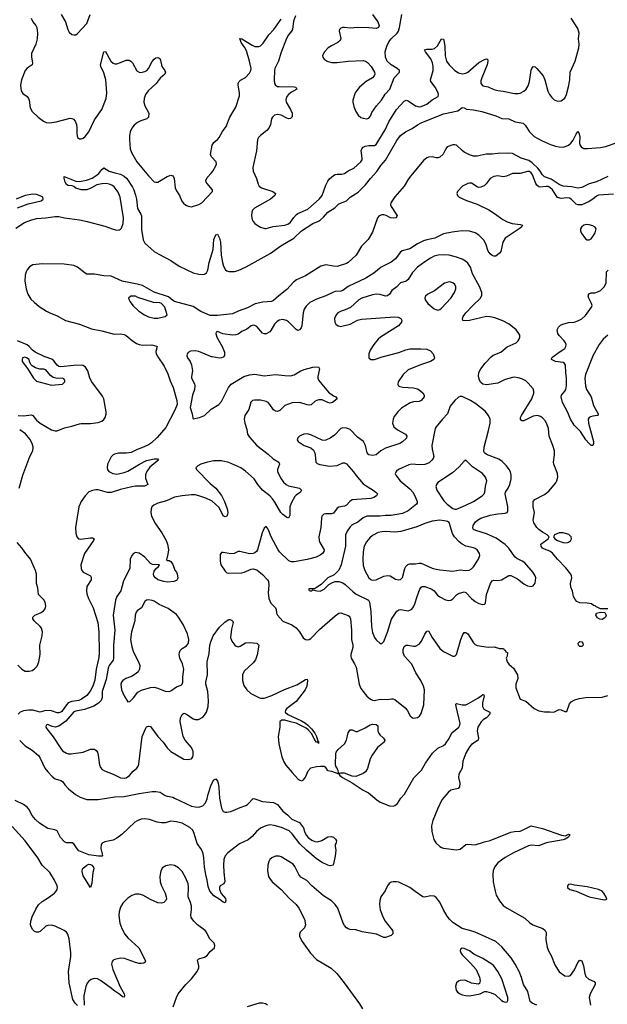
# Model space of a CAD drawing. Header units: inches. Extents: x 990586 to 1117858, y 769490 to 892071.
# Tile 100 of 248: x 1102730 to 1109024, y 793058 to 803613. Entities that reach past the tile are written whole.
import ezdxf

# ---------------------------------------------------------------- set-up
doc = ezdxf.new("R2010")
doc.units = ezdxf.units.IN
doc.header["$MEASUREMENT"] = 0
doc.layers.add('B1709', color=7, linetype='Continuous')
doc.layers.add('B1800', color=7, linetype='Continuous')

msp = doc.modelspace()

# ---------------------------------------------------------------- linework, layer by layer
at = {"layer": 'B1709', "color": 6}
for points, elevation in [([(1102712, 799372), (1102770, 799366), (1102856, 799376), (1102870, 799370), (1102910, 799320), (1102950, 799287), (1103070, 799217), (1103110, 799205), (1103130, 799206), (1103210, 799239), (1103290, 799256), (1103370, 799282), (1103390, 799285), (1103490, 799283), (1103570, 799294), (1103611, 799310), (1103632, 799328), (1103646, 799350), (1103656, 799384), (1103658, 799410), (1103631, 799550), (1103617, 799577), (1103501, 799730), (1103483, 799770), (1103459, 799850), (1103436, 799890), (1103410, 799907), (1103390, 799910), (1103310, 799906), (1103171, 799891), (1103150, 799895), (1103130, 799911), (1103096, 799956), (1103074, 799974), (1103003, 800000)], 2600), ([(1104208, 800000), (1104278, 799898), (1104317, 799817), (1104341, 799741), (1104374, 799670), (1104414, 799530), (1104416, 799490), (1104393, 799427), (1104297, 799243), (1104204, 799136), (1104141, 799079), (1104110, 799057), (1104037, 799023), (1103990, 799007), (1103925, 798975), (1103874, 798966), (1103790, 798967), (1103745, 798955), (1103730, 798947), (1103710, 798926), (1103670, 798850), (1103666, 798810), (1103672, 798790), (1103685, 798770), (1103729, 798749), (1103770, 798743), (1103850, 798759), (1103887, 798773), (1104015, 798850), (1104090, 798887), (1104170, 798906), (1104205, 798905), (1104216, 798890), (1104166, 798854), (1104125, 798815), (1104098, 798782), (1104081, 798750), (1104076, 798730), (1104077, 798697), (1104102, 798630), (1104066, 798614), (1103970, 798613), (1103930, 798605), (1103810, 798577), (1103710, 798544), (1103670, 798544), (1103570, 798574), (1103545, 798575), (1103510, 798568), (1103470, 798552), (1103430, 798511), (1103390, 798450), (1103364, 798390), (1103327, 798170), (1103330, 798110), (1103343, 798070), (1103361, 798050), (1103384, 798044), (1103490, 798059), (1103510, 798060), (1103529, 798050), (1103522, 798030), (1103423, 797890), (1103385, 797770), (1103388, 797730), (1103396, 797710), (1103410, 797692), (1103490, 797651), (1103496, 797636), (1103494, 797610), (1103450, 797539), (1103444, 797490), (1103450, 797458), (1103468, 797410), (1103518, 797310), (1103566, 797150), (1103577, 797050), (1103580, 796830), (1103577, 796777), (1103550, 796650), (1103534, 796534), (1103512, 796468), (1103485, 796415), (1103450, 796370), (1103392, 796328), (1103363, 796317), (1103290, 796306), (1103250, 796290), (1103230, 796270), (1103181, 796199), (1103170, 796190), (1103150, 796183), (1103130, 796183), (1103070, 796206), (1103050, 796209), (1102996, 796204), (1102950, 796189), (1102870, 796212), (1102829, 796211), (1102770, 796203), (1102735, 796190), (1102713, 796170)], 2600), ([(1104523, 800000), (1104527, 799990), (1104555, 799950), (1104570, 799913), (1104581, 799850), (1104570, 799790), (1104572, 799770), (1104603, 799710), (1104606, 799690), (1104602, 799650), (1104581, 799590), (1104555, 799455), (1104578, 799390), (1104584, 799344), (1104590, 799336), (1104657, 799350), (1104708, 799372), (1104781, 799439), (1104863, 799490), (1104890, 799519), (1104965, 799670), (1104994, 799706), (1105130, 799787), (1105190, 799807), (1105250, 799812), (1105350, 799797), (1105470, 799811), (1105570, 799798), (1105630, 799796), (1105670, 799806), (1105735, 799845), (1105778, 799862), (1105870, 799888), (1105931, 799891), (1105942, 799870), (1105922, 799790), (1105922, 799770), (1105929, 799749), (1106039, 799619), (1106090, 799581), (1106117, 799570), (1106131, 799550), (1106082, 799510), (1106056, 799504), (1106030, 799509), (1105970, 799537), (1105930, 799538), (1105896, 799524), (1105854, 799486), (1105838, 799482), (1105810, 799485), (1105730, 799509), (1105650, 799505), (1105570, 799478), (1105515, 799425), (1105490, 799413), (1105470, 799416), (1105450, 799430), (1105410, 799490), (1105390, 799510), (1105370, 799521), (1105310, 799533), (1105245, 799535), (1105223, 799530), (1105206, 799514), (1105185, 799435), (1105141, 799370), (1105134, 799330), (1105140, 799290), (1105162, 799222), (1105172, 799170), (1105190, 799137), (1105270, 799050), (1105390, 798957), (1105446, 798906), (1105505, 798870), (1105513, 798850), (1105492, 798790), (1105493, 798770), (1105523, 798703), (1105556, 798656), (1105586, 798630), (1105610, 798618), (1105728, 798590), (1105747, 798570), (1105737, 798550), (1105690, 798517), (1105677, 798503), (1105637, 798430), (1105624, 798390), (1105622, 798298), (1105611, 798269), (1105590, 798276), (1105547, 798310), (1105529, 798330), (1105463, 798443), (1105437, 798477), (1105408, 798508), (1105330, 798571), (1105282, 798630), (1105242, 798690), (1105150, 798775), (1105100, 798810), (1104970, 798868), (1104890, 798885), (1104810, 798885), (1104740, 798870), (1104670, 798847), (1104637, 798830), (1104618, 798810), (1104623, 798790), (1104770, 798641), (1104830, 798590), (1104892, 798512), (1104923, 798450), (1104952, 798370), (1104958, 798330), (1104957, 798310), (1104950, 798290), (1104930, 798284), (1104910, 798294), (1104865, 798385), (1104792, 798452), (1104724, 798484), (1104650, 798510), (1104610, 798519), (1104570, 798520), (1104470, 798508), (1104390, 798494), (1104304, 798456), (1104208, 798430), (1104167, 798410), (1104146, 798390), (1104137, 798370), (1104133, 798330), (1104143, 798290), (1104186, 798210), (1104253, 798113), (1104298, 798030), (1104313, 797990), (1104323, 797930), (1104317, 797883), (1104303, 797823), (1104310, 797816), (1104330, 797816), (1104350, 797804), (1104370, 797772), (1104393, 797713), (1104410, 797690), (1104418, 797670), (1104424, 797630), (1104417, 797610), (1104410, 797601), (1104382, 797590), (1104315, 797585), (1104273, 797590), (1104211, 797610), (1104183, 797630), (1104168, 797650), (1104163, 797670), (1104170, 797700), (1104190, 797728), (1104216, 797750), (1104229, 797770), (1104154, 797774), (1104130, 797784), (1104070, 797852), (1104010, 797894), (1103970, 797901), (1103950, 797892), (1103930, 797871), (1103915, 797830), (1103909, 797730), (1103842, 797598), (1103813, 797490), (1103770, 797430), (1103757, 797390), (1103730, 797230), (1103749, 797069), (1103735, 796910), (1103736, 796770), (1103732, 796748), (1103690, 796690), (1103679, 796661), (1103658, 796542), (1103613, 796410), (1103612, 796348), (1103603, 796317), (1103575, 796285), (1103524, 796256), (1103423, 796217), (1103330, 796201), (1103310, 796193), (1103225, 796095), (1103150, 796040), (1103110, 796030), (1103077, 796037), (1103030, 796059), (1103012, 796050), (1103011, 796030), (1103020, 796010), (1103087, 795927), (1103170, 795800), (1103190, 795777), (1103231, 795751), (1103250, 795745), (1103283, 795743), (1103410, 795761), (1103490, 795792), (1103510, 795795), (1103532, 795792), (1103550, 795781), (1103563, 795763), (1103571, 795730), (1103585, 795625), (1103597, 795597), (1103615, 795575), (1103640, 795560), (1103730, 795526), (1103810, 795486), (1103850, 795481), (1103870, 795486), (1103908, 795510), (1103944, 795556), (1103985, 795590), (1103999, 795610), (1104006, 795634), (1104041, 795930), (1104081, 796019), (1104090, 796032), (1104110, 796041), (1104130, 796036), (1104143, 796023), (1104210, 795931), (1104266, 795870), (1104309, 795809), (1104349, 795769), (1104490, 795688), (1104530, 795682), (1104570, 795691), (1104584, 795710), (1104590, 795728), (1104590, 795770), (1104571, 795810), (1104503, 795890), (1104480, 795930), (1104450, 796090), (1104451, 796130), (1104470, 796166), (1104490, 796178), (1104517, 796170), (1104590, 796117), (1104610, 796111), (1104647, 796113), (1104690, 796136), (1104710, 796157), (1104731, 796189), (1104750, 796250), (1104753, 796310), (1104747, 796410), (1104723, 796490), (1104724, 796510), (1104742, 796590), (1104739, 796730), (1104761, 796819), (1104768, 796910), (1104776, 796944), (1104804, 797010), (1104870, 797100), (1104930, 797157), (1104970, 797183), (1104985, 797185), (1105010, 797171), (1105015, 797150), (1104999, 797081), (1104989, 796989), (1105003, 796950), (1105034, 796910), (1105050, 796897), (1105070, 796891), (1105090, 796898), (1105148, 796932), (1105190, 796938), (1105269, 796929), (1105290, 796910), (1105275, 796805), (1105255, 796750), (1105230, 796720), (1105133, 796630), (1105117, 796590), (1105117, 796530), (1105130, 796476), (1105164, 796430), (1105206, 796390), (1105290, 796346), (1105310, 796340), (1105350, 796341), (1105430, 796369), (1105566, 796434), (1105697, 796483), (1105736, 796504), (1105790, 796542), (1105810, 796544), (1105814, 796530), (1105806, 796470), (1105789, 796430), (1105690, 796306), (1105592, 796228), (1105578, 796210), (1105575, 796190), (1105604, 796164), (1105750, 796098), (1105790, 796073), (1105816, 796050), (1105857, 796010), (1105890, 795966), (1105910, 795930), (1105923, 795883), (1105930, 795876), (1105930, 795855), (1105927, 795867), (1105910, 795869), (1105890, 795891), (1105859, 795959), (1105820, 796000), (1105797, 796017), (1105693, 796073), (1105630, 796086), (1105570, 796105), (1105537, 796103), (1105518, 796090), (1105516, 796030), (1105500, 795930), (1105505, 795850), (1105538, 795710), (1105559, 795659), (1105582, 795622), (1105650, 795543), (1105710, 795476), (1105730, 795461), (1105750, 795455), (1105770, 795465), (1105790, 795495), (1105819, 795561), (1105850, 795595), (1105910, 795609), (1105953, 795613), (1105990, 795610), (1106003, 795603), (1106022, 795570), (1106030, 795566), (1106070, 795558), (1106150, 795530), (1106160, 795510), (1106187, 795490), (1106293, 795433), (1106410, 795354), (1106466, 795326), (1106555, 795250), (1106590, 795226), (1106690, 795185), (1106730, 795182), (1106750, 795189), (1106777, 795210), (1106813, 795267), (1106852, 795310), (1106952, 795488), (1107033, 795570), (1107077, 795643), (1107152, 795750), (1107210, 795805), (1107270, 795833), (1107290, 795849), (1107331, 795909), (1107358, 795970), (1107435, 796030), (1107446, 796050), (1107447, 796070), (1107405, 796250), (1107403, 796277), (1107410, 796283), (1107470, 796270), (1107510, 796270), (1107538, 796282), (1107639, 796341), (1107675, 796365), (1107690, 796381), (1107698, 796378), (1107706, 796366), (1107686, 796290), (1107686, 796250), (1107703, 796223), (1107767, 796190), (1107765, 796170), (1107730, 796130), (1107693, 796107), (1107673, 796087), (1107637, 796030), (1107632, 795990), (1107645, 795910), (1107642, 795890), (1107570, 795845), (1107550, 795820), (1107509, 795750), (1107476, 795664), (1107470, 795590), (1107433, 795527), (1107432, 795490), (1107445, 795430), (1107442, 795390), (1107427, 795373), (1107350, 795355), (1107319, 795330), (1107252, 795250), (1107204, 795150), (1107154, 795030), (1107141, 794970), (1107145, 794910), (1107165, 794825), (1107186, 794790), (1107230, 794750), (1107250, 794738), (1107271, 794731), (1107410, 794715), (1107450, 794723), (1107510, 794771), (1107530, 794774), (1107610, 794768), (1107710, 794800), (1107770, 794813), (1107990, 794903), (1108030, 794912), (1108090, 794915), (1108116, 794924), (1108210, 794973), (1108330, 794943), (1108532, 794872), (1108575, 794865), (1108610, 794881), (1108620, 794880), (1108626, 794870), (1108616, 794864), (1108608, 794850), (1108572, 794830), (1108550, 794823), (1108370, 794789), (1108290, 794757), (1108210, 794764), (1108182, 794758), (1108018, 794682), (1107930, 794632), (1107850, 794575), (1107817, 794530), (1107803, 794490), (1107797, 794450), (1107803, 794370), (1107822, 794270), (1107834, 794230), (1107870, 794166), (1107910, 794119), (1107950, 794088), (1108141, 793981), (1108190, 793936), (1108228, 793910), (1108335, 793870), (1108360, 793850), (1108368, 793828), (1108365, 793750), (1108379, 793670), (1108395, 793630), (1108422, 793582), (1108461, 793481), (1108510, 793408), (1108570, 793365), (1108610, 793360), (1108630, 793369), (1108673, 793427), (1108710, 793508), (1108730, 793531), (1108750, 793525), (1108771, 793470), (1108783, 793390), (1108796, 793356), (1108828, 793328), (1108882, 793302), (1108896, 793290), (1108895, 793270), (1108840, 793170), (1108830, 793130), (1108844, 793050)], 2700), ([(1104913, 800000), (1104910, 799996), (1104892, 799988), (1104870, 799985), (1104790, 799998), (1104785, 800000)], 2700), ([(1107169, 800000), (1107173, 799990), (1107165, 799970), (1107130, 799951), (1107025, 799915), (1106890, 799860), (1106838, 799810), (1106785, 799730), (1106782, 799702), (1106786, 799690), (1106801, 799681), (1106833, 799673), (1106950, 799666), (1106990, 799657), (1107010, 799647), (1107050, 799615), (1107064, 799590), (1107061, 799570), (1107029, 799530), (1107010, 799521), (1106950, 799517), (1106914, 799506), (1106820, 799450), (1106779, 799410), (1106742, 799358), (1106729, 799330), (1106724, 799290), (1106739, 799250), (1106777, 799217), (1106862, 799170), (1106877, 799150), (1106874, 799126), (1106831, 799089), (1106801, 799070), (1106650, 799019), (1106599, 798990), (1106550, 798949), (1106510, 798940), (1106470, 798950), (1106452, 798970), (1106436, 799050), (1106412, 799092), (1106350, 799138), (1106270, 799219), (1106230, 799234), (1106190, 799237), (1106170, 799230), (1106102, 799158), (1106054, 799126), (1106010, 799105), (1105990, 799102), (1105970, 799106), (1105850, 799164), (1105810, 799175), (1105774, 799170), (1105750, 799161), (1105728, 799150), (1105708, 799130), (1105703, 799110), (1105713, 799090), (1105777, 799050), (1105850, 799023), (1105878, 798998), (1105892, 798970), (1105896, 798950), (1105902, 798870), (1105916, 798856), (1105945, 798845), (1106050, 798827), (1106130, 798835), (1106190, 798862), (1106210, 798863), (1106230, 798853), (1106307, 798767), (1106332, 798730), (1106410, 798639), (1106430, 798622), (1106518, 798570), (1106544, 798550), (1106562, 798530), (1106553, 798510), (1106523, 798490), (1106490, 798480), (1106290, 798465), (1106265, 798450), (1106230, 798410), (1106210, 798400), (1106150, 798387), (1106130, 798377), (1106090, 798325), (1106070, 798316), (1106005, 798315), (1105989, 798311), (1105978, 798302), (1105968, 798290), (1105962, 798270), (1105957, 798170), (1105933, 798070), (1105937, 798030), (1105944, 798010), (1105990, 797930), (1105988, 797912), (1105974, 797890), (1105950, 797872), (1105907, 797853), (1105810, 797828), (1105670, 797800), (1105642, 797802), (1105614, 797814), (1105513, 797910), (1105498, 797930), (1105424, 798070), (1105390, 798152), (1105370, 798179), (1105350, 798162), (1105328, 798112), (1105279, 797930), (1105268, 797912), (1105250, 797898), (1105230, 797890), (1105190, 797886), (1105087, 797913), (1105069, 797911), (1105028, 797892), (1104990, 797886), (1104910, 797901), (1104890, 797900), (1104878, 797882), (1104876, 797810), (1104883, 797770), (1104930, 797702), (1104950, 797685), (1104970, 797681), (1105110, 797684), (1105134, 797690), (1105210, 797723), (1105230, 797726), (1105270, 797715), (1105330, 797667), (1105384, 797610), (1105394, 797590), (1105398, 797550), (1105391, 797471), (1105399, 797410), (1105420, 797360), (1105469, 797309), (1105477, 797290), (1105481, 797250), (1105491, 797230), (1105550, 797164), (1105645, 797125), (1105690, 797093), (1105727, 797050), (1105767, 796987), (1105790, 796968), (1105810, 796964), (1105830, 796969), (1105850, 796981), (1105943, 797077), (1106110, 797223), (1106150, 797253), (1106170, 797255), (1106247, 797227), (1106259, 797219), (1106268, 797208), (1106273, 797190), (1106283, 797070), (1106285, 796970), (1106299, 796910), (1106298, 796882), (1106276, 796810), (1106276, 796790), (1106281, 796770), (1106317, 796710), (1106333, 796673), (1106368, 796490), (1106382, 796450), (1106394, 796430), (1106450, 796362), (1106489, 796329), (1106510, 796320), (1106530, 796317), (1106590, 796328), (1106670, 796327), (1106713, 796333), (1106730, 796333), (1106750, 796327), (1106858, 796238), (1106881, 796210), (1106912, 796152), (1106936, 796130), (1106950, 796125), (1106990, 796134), (1107012, 796148), (1107030, 796175), (1107058, 796270), (1107066, 796430), (1107055, 796470), (1107028, 796528), (1106973, 796613), (1106930, 796704), (1106852, 796790), (1106837, 796830), (1106838, 796862), (1106850, 796893), (1106870, 796907), (1106890, 796907), (1106950, 796896), (1106970, 796897), (1107010, 796920), (1107034, 796950), (1107070, 797027), (1107090, 797057), (1107110, 797062), (1107150, 796990), (1107230, 796873), (1107270, 796842), (1107370, 796790), (1107390, 796791), (1107410, 796810), (1107457, 796970), (1107478, 797022), (1107490, 797043), (1107496, 797044), (1107510, 797045), (1107530, 797031), (1107590, 796934), (1107610, 796916), (1107630, 796906), (1107750, 796888), (1107812, 796890), (1107870, 796873), (1107912, 796872), (1107918, 796858), (1107930, 796854), (1107938, 796838), (1107954, 796830), (1107952, 796790), (1107942, 796770), (1107951, 796730), (1107970, 796704), (1108021, 796661), (1108062, 796590), (1108065, 796550), (1108046, 796490), (1108043, 796450), (1108090, 796331), (1108150, 796307), (1108241, 796230), (1108290, 796205), (1108350, 796194), (1108410, 796195), (1108450, 796191), (1108510, 796218), (1108530, 796216), (1108570, 796196), (1108590, 796198), (1108621, 796279), (1108638, 796302), (1108676, 796324), (1108723, 796337), (1108793, 796347), (1108968, 796350), (1109030, 796370)], 2800), ([(1106469, 800000), (1106469, 799990), (1106490, 799970), (1106530, 799971), (1106603, 799997), (1106612, 800000)], 2800), ([(1109030, 797297), (1108950, 797297), (1108902, 797322), (1108896, 797330), (1108875, 797335), (1108856, 797350), (1108810, 797358), (1108730, 797361), (1108697, 797377), (1108679, 797399), (1108664, 797430), (1108650, 797489), (1108634, 797530), (1108631, 797569), (1108645, 797630), (1108642, 797650), (1108633, 797670), (1108579, 797739), (1108490, 797831), (1108436, 797896), (1108410, 797916), (1108350, 797936), (1108330, 797949), (1108315, 797970), (1108312, 797990), (1108392, 798050), (1108401, 798070), (1108382, 798090), (1108330, 798120), (1108290, 798150), (1108270, 798170), (1108239, 798219), (1108231, 798250), (1108244, 798330), (1108230, 798390), (1108231, 798449), (1108249, 798470), (1108350, 798524), (1108399, 798561), (1108472, 798650), (1108484, 798670), (1108495, 798710), (1108491, 798750), (1108451, 798850), (1108449, 798870), (1108459, 798950), (1108457, 798990), (1108440, 799050), (1108400, 799150), (1108394, 799230), (1108381, 799270), (1108362, 799310), (1108330, 799347), (1108310, 799359), (1108275, 799370), (1108230, 799365), (1108130, 799314), (1108110, 799315), (1108094, 799330), (1108095, 799350), (1108106, 799370), (1108217, 799550), (1108238, 799610), (1108238, 799630), (1108230, 799655), (1108178, 799718), (1108150, 799743), (1108110, 799763), (1108070, 799775), (1108030, 799781), (1108010, 799779), (1107930, 799758), (1107850, 799718), (1107730, 799698), (1107690, 799707), (1107670, 799723), (1107654, 799750), (1107643, 799790), (1107649, 799830), (1107671, 799870), (1107715, 799930), (1107779, 800000)], 2800), ([(1108866, 800000), (1108792, 799810), (1108784, 799770), (1108791, 799690), (1108802, 799650), (1108850, 799570), (1108878, 799478), (1108927, 799390), (1108925, 799375), (1108919, 799370), (1108870, 799365), (1108843, 799357), (1108830, 799350), (1108821, 799330), (1108823, 799290), (1108875, 799090), (1108876, 799070), (1108870, 799048), (1108850, 799050), (1108830, 799070), (1108796, 799110), (1108739, 799199), (1108670, 799268), (1108629, 799330), (1108602, 799402), (1108546, 799510), (1108530, 799570), (1108534, 799590), (1108571, 799630), (1108581, 799650), (1108589, 799691), (1108589, 799770), (1108580, 799830), (1108577, 799910), (1108567, 799927), (1108550, 799937), (1108470, 799950), (1108427, 799970), (1108429, 799990), (1108442, 800000)], 2700), ([(1102723, 798590), (1102762, 798730), (1102838, 798930), (1102869, 798990), (1102873, 799030), (1102865, 799070), (1102838, 799118), (1102793, 799173), (1102730, 799217)], 2600), ([(1102710, 796693), (1102752, 796650), (1102790, 796628), (1102830, 796628), (1102862, 796638), (1102887, 796653), (1102916, 796684), (1102936, 796730), (1102950, 796810), (1102946, 796910), (1102970, 797010), (1102974, 797050), (1102964, 797090), (1102951, 797110), (1102885, 797170), (1102871, 797190), (1102871, 797210), (1102892, 797230), (1102960, 797260), (1102984, 797276), (1103002, 797298), (1103010, 797330), (1103002, 797370), (1102990, 797396), (1102930, 797450), (1102924, 797524), (1102910, 797570), (1102911, 797670), (1102898, 797710), (1102846, 797830), (1102784, 797904), (1102753, 797953), (1102704, 798010)], 2600), ([(1102730, 795886), (1102790, 795831), (1102862, 795782), (1102930, 795727), (1102950, 795698), (1103001, 795590), (1103031, 795550), (1103079, 795499), (1103110, 795476), (1103170, 795459), (1103187, 795447), (1103213, 795410), (1103252, 795370), (1103328, 795308), (1103378, 795278), (1103450, 795253), (1103570, 795253), (1103750, 795283), (1103850, 795286), (1104010, 795317), (1104150, 795339), (1104190, 795341), (1104234, 795334), (1104290, 795297), (1104309, 795289), (1104370, 795278), (1104390, 795270), (1104570, 795184), (1104610, 795175), (1104650, 795173), (1104690, 795186), (1104720, 795220), (1104738, 795262), (1104748, 795310), (1104781, 795410), (1104810, 795463), (1104830, 795476), (1104850, 795450), (1104856, 795430), (1104863, 795383), (1104869, 795270), (1104890, 795162), (1104910, 795127), (1104930, 795119), (1104950, 795117), (1104990, 795124), (1105090, 795168), (1105152, 795188), (1105170, 795199), (1105230, 795263), (1105250, 795262), (1105330, 795234), (1105450, 795223), (1105490, 795201), (1105547, 795130), (1105598, 795090), (1105644, 795044), (1105726, 795006), (1105770, 794950), (1105780, 794910), (1105799, 794870), (1105823, 794843), (1105858, 794818), (1105890, 794803), (1105919, 794801), (1105965, 794815), (1106030, 794855), (1106070, 794858), (1106091, 794850), (1106112, 794830), (1106122, 794810), (1106120, 794790), (1106110, 794770), (1106109, 794750), (1106115, 794710), (1106110, 794648), (1106087, 794550), (1106056, 794544), (1106030, 794550), (1105970, 794578), (1105910, 794619), (1105802, 794710), (1105730, 794778), (1105648, 794887), (1105617, 794917), (1105535, 794955), (1105456, 794976), (1105410, 794981), (1105368, 794972), (1105310, 794945), (1105267, 794910), (1105221, 794859), (1105178, 794822), (1105083, 794777), (1104958, 794682), (1104930, 794650), (1104916, 794610), (1104913, 794550), (1104916, 794476), (1104926, 794374), (1104915, 794350), (1104876, 794330), (1104869, 794311), (1104870, 794288), (1104887, 794247), (1104934, 794194), (1104937, 794170), (1104930, 794146), (1104910, 794152), (1104879, 794179), (1104810, 794221), (1104767, 794270), (1104750, 794322), (1104739, 794390), (1104723, 794450), (1104709, 794529), (1104703, 794630), (1104695, 794675), (1104677, 794717), (1104630, 794782), (1104599, 794890), (1104584, 794924), (1104554, 794954), (1104470, 794999), (1104410, 795016), (1104350, 795020), (1104290, 795005), (1104250, 795003), (1104203, 795010), (1104120, 795040), (1104070, 795045), (1104030, 795042), (1103990, 795027), (1103965, 795010), (1103823, 794877), (1103770, 794838), (1103730, 794818), (1103641, 794799), (1103615, 794785), (1103604, 794770), (1103599, 794730), (1103615, 794670), (1103616, 794650), (1103612, 794648), (1103575, 794645), (1103470, 794661), (1103365, 794705), (1103344, 794724), (1103310, 794778), (1103291, 794790), (1103230, 794790), (1103210, 794800), (1103168, 794848), (1103130, 794919), (1103108, 794930), (1103030, 794943), (1102942, 795002), (1102900, 795040), (1102863, 795083), (1102828, 795150), (1102810, 795172), (1102770, 795200), (1102683, 795243)], 2600), ([(1103350, 793046), (1103324, 793070), (1103298, 793110), (1103261, 793290), (1103253, 793410), (1103278, 793570), (1103279, 793610), (1103260, 793760), (1103245, 793810), (1103231, 793831), (1103208, 793848), (1103110, 793895), (1103070, 793907), (1103030, 793904), (1103010, 793895), (1102950, 793840), (1102930, 793832), (1102910, 793832), (1102890, 793839), (1102870, 793857), (1102852, 793890), (1102847, 793910), (1102849, 793950), (1102864, 793996), (1102902, 794078), (1102930, 794123), (1102970, 794161), (1103038, 794202), (1103102, 794250), (1103122, 794270), (1103132, 794288), (1103135, 794310), (1103131, 794330), (1103103, 794390), (1103052, 794472), (1102970, 794550), (1102924, 794630), (1102790, 794810), (1102650, 794964)], 2700), ([(1108268, 793048), (1108218, 793070), (1108197, 793090), (1108174, 793194), (1108126, 793270), (1108105, 793345), (1108079, 793410), (1108037, 793490), (1107995, 793555), (1107895, 793675), (1107830, 793730), (1107610, 793832), (1107551, 793851), (1107468, 793870), (1107370, 793934), (1107333, 793970), (1107310, 794004), (1107268, 794070), (1107230, 794152), (1107190, 794203), (1107170, 794219), (1107130, 794222), (1107070, 794206), (1107050, 794210), (1106966, 794266), (1106910, 794310), (1106790, 794366), (1106768, 794372), (1106730, 794373), (1106710, 794368), (1106687, 794353), (1106669, 794330), (1106646, 794274), (1106600, 794210), (1106587, 794170), (1106583, 794130), (1106590, 794070), (1106622, 793990), (1106644, 793950), (1106722, 793850), (1106728, 793830), (1106727, 793813), (1106710, 793797), (1106650, 793775), (1106630, 793775), (1106551, 793811), (1106397, 793837), (1106330, 793855), (1106270, 793862), (1106250, 793867), (1106230, 793879), (1106210, 793903), (1106196, 793930), (1106137, 794090), (1106111, 794130), (1106070, 794166), (1105983, 794223), (1105859, 794330), (1105805, 794385), (1105742, 794422), (1105720, 794450), (1105677, 794537), (1105659, 794559), (1105530, 794639), (1105510, 794646), (1105470, 794648), (1105430, 794630), (1105410, 794610), (1105398, 794590), (1105387, 794550), (1105384, 794490), (1105395, 794430), (1105405, 794410), (1105436, 794370), (1105530, 794288), (1105616, 794196), (1105690, 794130), (1105721, 794090), (1105781, 793970), (1105793, 793910), (1105781, 793879), (1105734, 793830), (1105727, 793810), (1105728, 793790), (1105735, 793770), (1105757, 793730), (1105846, 793606), (1105910, 793539), (1106065, 793445), (1106127, 793387), (1106207, 793287), (1106370, 793063), (1106403, 793010)], 2700), ([(1104373, 793030), (1104408, 793132), (1104428, 793170), (1104510, 793271), (1104572, 793330), (1104631, 793410), (1104648, 793450), (1104648, 793470), (1104634, 793530), (1104650, 793545), (1104710, 793563), (1104738, 793582), (1104770, 793624), (1104815, 793665), (1104822, 793690), (1104814, 793714), (1104764, 793764), (1104732, 793830), (1104717, 793850), (1104634, 793910), (1104596, 793950), (1104568, 793990), (1104564, 794016), (1104572, 794070), (1104569, 794110), (1104559, 794150), (1104535, 794210), (1104539, 794319), (1104535, 794350), (1104510, 794410), (1104470, 794482), (1104430, 794522), (1104390, 794545), (1104350, 794552), (1104297, 794543), (1104260, 794520), (1104242, 794490), (1104232, 794428), (1104236, 794370), (1104250, 794327), (1104288, 794250), (1104300, 794210), (1104301, 794190), (1104294, 794170), (1104273, 794150), (1104250, 794142), (1104210, 794145), (1104130, 794183), (1104050, 794229), (1104010, 794239), (1103970, 794239), (1103930, 794224), (1103890, 794198), (1103836, 794144), (1103810, 794100), (1103795, 794050), (1103792, 794010), (1103803, 793930), (1103823, 793870), (1103857, 793810), (1103888, 793770), (1104005, 793665), (1104076, 793524), (1104075, 793510), (1104059, 793501), (1104030, 793495), (1104010, 793496), (1103970, 793505), (1103851, 793550), (1103810, 793553), (1103750, 793540), (1103732, 793530), (1103722, 793518), (1103715, 793490), (1103729, 793431), (1103807, 793247), (1103849, 793170), (1103854, 793150), (1103850, 793136), (1103830, 793139), (1103803, 793163), (1103750, 793198), (1103700, 793240), (1103595, 793315), (1103563, 793330), (1103526, 793334), (1103495, 793325), (1103472, 793308), (1103454, 793286), (1103437, 793250), (1103418, 793150), (1103422, 793050)], 2700), ([(1105383, 793050), (1105363, 793063), (1105330, 793072), (1105294, 793070), (1105167, 793033)], 2700)]:
    msp.add_lwpolyline(points, dxfattribs=dict(at, elevation=elevation))
for points, elevation in [([(1102786, 799994), (1102760, 799990), (1102755, 799970), (1102756, 799950), (1102815, 799875), (1102878, 799770), (1102910, 799739), (1103070, 799696), (1103190, 799707), (1103214, 799730), (1103214, 799750), (1103204, 799764), (1103190, 799770), (1103130, 799768), (1103090, 799779), (1103060, 799800), (1103010, 799861), (1102990, 799866), (1102946, 799866), (1102900, 799880), (1102862, 799902), (1102853, 799913), (1102838, 799938), (1102830, 799972), (1102804, 799990)], 2700), ([(1107450, 799574), (1107430, 799567), (1107390, 799532), (1107342, 799470), (1107313, 799387), (1107259, 799330), (1107191, 799250), (1107180, 799230), (1107144, 799050), (1107147, 799010), (1107167, 798930), (1107160, 798910), (1107146, 798890), (1107116, 798864), (1107070, 798845), (1107010, 798841), (1106930, 798847), (1106899, 798841), (1106789, 798790), (1106766, 798774), (1106758, 798762), (1106753, 798750), (1106760, 798730), (1106806, 798670), (1106910, 798585), (1106942, 798550), (1106964, 798510), (1106986, 798450), (1106986, 798430), (1106979, 798421), (1106890, 798350), (1106830, 798321), (1106710, 798298), (1106650, 798300), (1106588, 798292), (1106450, 798291), (1106410, 798275), (1106352, 798228), (1106290, 798199), (1106270, 798178), (1106239, 798130), (1106221, 798090), (1106220, 797970), (1106174, 797770), (1106148, 797712), (1106099, 797661), (1106032, 797630), (1105960, 797560), (1105900, 797520), (1105887, 797513), (1105830, 797514), (1105823, 797510), (1105830, 797496), (1105842, 797490), (1105858, 797490), (1105870, 797502), (1105912, 797490), (1105950, 797489), (1105990, 797508), (1106043, 797557), (1106079, 797581), (1106110, 797591), (1106150, 797590), (1106190, 797575), (1106218, 797558), (1106301, 797481), (1106335, 797455), (1106468, 797390), (1106478, 797370), (1106492, 797270), (1106499, 797110), (1106510, 797043), (1106530, 796992), (1106550, 796964), (1106590, 796928), (1106610, 796925), (1106630, 796948), (1106670, 797046), (1106714, 797186), (1106770, 797272), (1106792, 797288), (1106810, 797290), (1106890, 797278), (1106910, 797282), (1106930, 797294), (1106950, 797321), (1106963, 797350), (1106986, 797430), (1107017, 797510), (1107029, 797531), (1107042, 797538), (1107070, 797539), (1107146, 797510), (1107170, 797490), (1107206, 797446), (1107230, 797428), (1107290, 797395), (1107326, 797386), (1107350, 797390), (1107370, 797405), (1107410, 797448), (1107430, 797462), (1107490, 797479), (1107510, 797474), (1107570, 797410), (1107610, 797378), (1107650, 797354), (1107690, 797343), (1107710, 797347), (1107720, 797360), (1107730, 797450), (1107772, 797568), (1107790, 797598), (1107810, 797605), (1107850, 797602), (1107890, 797607), (1107950, 797646), (1107970, 797655), (1107990, 797654), (1108061, 797621), (1108130, 797567), (1108170, 797543), (1108210, 797537), (1108230, 797545), (1108250, 797573), (1108259, 797630), (1108253, 797653), (1108230, 797688), (1108141, 797790), (1108112, 797810), (1108057, 797837), (1108035, 797855), (1107968, 797948), (1107930, 797986), (1107835, 798055), (1107730, 798102), (1107616, 798136), (1107591, 798150), (1107584, 798164), (1107587, 798190), (1107613, 798230), (1107633, 798250), (1107669, 798270), (1107770, 798301), (1107850, 798315), (1107930, 798322), (1107950, 798330), (1107960, 798350), (1107959, 798390), (1107930, 798530), (1107935, 798550), (1107964, 798590), (1107982, 798630), (1107995, 798690), (1107994, 798730), (1107986, 798766), (1107973, 798790), (1107944, 798830), (1107899, 798879), (1107862, 798902), (1107730, 798954), (1107709, 798969), (1107703, 798983), (1107705, 799030), (1107752, 799210), (1107769, 799289), (1107768, 799330), (1107752, 799372), (1107716, 799416), (1107616, 799496), (1107559, 799530), (1107470, 799573)], 2900), ([(1107510, 798890), (1107490, 798881), (1107439, 798821), (1107365, 798755), (1107209, 798651), (1107194, 798630), (1107189, 798611), (1107200, 798570), (1107274, 798454), (1107310, 798420), (1107370, 798374), (1107390, 798367), (1107410, 798368), (1107509, 798409), (1107591, 798449), (1107683, 798510), (1107705, 798530), (1107714, 798550), (1107720, 798610), (1107733, 798670), (1107720, 798710), (1107687, 798750), (1107581, 798821)], 3000), ([(1107230, 798247), (1107150, 798239), (1107070, 798213), (1106984, 798176), (1106814, 798126), (1106750, 798121), (1106650, 798127), (1106610, 798125), (1106570, 798115), (1106510, 798083), (1106480, 798060), (1106445, 798015), (1106420, 797970), (1106408, 797910), (1106404, 797830), (1106410, 797764), (1106428, 797708), (1106469, 797630), (1106490, 797612), (1106505, 797605), (1106550, 797610), (1106630, 797648), (1106670, 797656), (1106699, 797650), (1106756, 797616), (1106790, 797608), (1106810, 797614), (1106830, 797635), (1106856, 797730), (1106867, 797753), (1106887, 797773), (1106910, 797782), (1106970, 797782), (1107010, 797789), (1107030, 797787), (1107150, 797735), (1107190, 797723), (1107230, 797716), (1107370, 797703), (1107450, 797715), (1107510, 797709), (1107546, 797714), (1107570, 797726), (1107590, 797748), (1107644, 797830), (1107658, 797870), (1107656, 797890), (1107631, 797930), (1107610, 797945), (1107590, 797953), (1107509, 797970), (1107470, 797990), (1107437, 798017), (1107389, 798069), (1107365, 798105), (1107330, 798222), (1107313, 798233), (1107298, 798238)], 3000), ([(1108550, 798112), (1108510, 798111), (1108460, 798090), (1108447, 798070), (1108462, 798050), (1108490, 798030), (1108550, 798009), (1108590, 798007), (1108608, 798012), (1108630, 798027), (1108642, 798050), (1108638, 798070), (1108613, 798093)], 2800), ([(1104110, 797393), (1104090, 797390), (1104070, 797378), (1104034, 797310), (1103990, 797277), (1103978, 797262), (1103967, 797230), (1103964, 797170), (1103927, 797050), (1103918, 796970), (1103930, 796890), (1103950, 796833), (1104004, 796730), (1104016, 796690), (1104015, 796650), (1103998, 796622), (1103977, 796603), (1103926, 796574), (1103867, 796550), (1103836, 796530), (1103821, 796510), (1103815, 796490), (1103821, 796430), (1103850, 796365), (1103890, 796301), (1103910, 796304), (1103950, 796345), (1103995, 796405), (1104033, 796427), (1104130, 796455), (1104170, 796458), (1104209, 796449), (1104290, 796414), (1104330, 796413), (1104350, 796419), (1104410, 796461), (1104460, 796480), (1104472, 796490), (1104479, 796510), (1104479, 796570), (1104487, 796650), (1104473, 796710), (1104447, 796770), (1104439, 796810), (1104441, 796830), (1104450, 796852), (1104469, 796871), (1104517, 796903), (1104537, 796930), (1104542, 796970), (1104529, 797030), (1104481, 797130), (1104432, 797210), (1104410, 797236), (1104321, 797301), (1104225, 797345), (1104170, 797381), (1104150, 797389)], 2800), ([(1108970, 797185), (1108946, 797186), (1108920, 797200), (1108903, 797230), (1108907, 797253), (1108950, 797263), (1108997, 797257), (1109011, 797230), (1109005, 797210), (1108999, 797201)], 2800), ([(1108730, 796893), (1108715, 796910), (1108713, 796930), (1108730, 796947), (1108750, 796944), (1108762, 796930), (1108767, 796910), (1108750, 796893)], 2800), ([(1106330, 795502), (1106290, 795504), (1106210, 795535), (1106165, 795535), (1106151, 795531), (1106142, 795542), (1106144, 795550), (1106131, 795590), (1106118, 795610), (1106114, 795630), (1106116, 795744), (1106120, 795760), (1106142, 795790), (1106211, 795850), (1106231, 795890), (1106248, 795970), (1106270, 796000), (1106290, 796002), (1106330, 795982), (1106350, 795982), (1106430, 796021), (1106485, 796055), (1106510, 796061), (1106550, 796059), (1106565, 796045), (1106567, 795990), (1106573, 795970), (1106587, 795947), (1106628, 795910), (1106641, 795890), (1106635, 795870), (1106563, 795810), (1106504, 795730), (1106486, 795690), (1106455, 795585), (1106436, 795550), (1106410, 795531), (1106350, 795507)], 2700), ([(1103490, 794312), (1103410, 794437), (1103398, 794482), (1103403, 794510), (1103410, 794519), (1103450, 794550), (1103470, 794559), (1103490, 794558), (1103502, 794550), (1103520, 794530), (1103524, 794510), (1103515, 794470), (1103502, 794358)], 2600), ([(1108630, 794347), (1108610, 794343), (1108597, 794330), (1108599, 794310), (1108623, 794290), (1108691, 794271), (1108830, 794209), (1108990, 794178), (1109010, 794181), (1109019, 794190), (1109014, 794206), (1108986, 794250), (1108968, 794270), (1108930, 794290), (1108810, 794319), (1108674, 794334)], 2800), ([(1107470, 793659), (1107453, 793650), (1107447, 793630), (1107454, 793610), (1107468, 793590), (1107559, 793499), (1107618, 793430), (1107657, 793350), (1107663, 793310), (1107657, 793283), (1107645, 793275), (1107570, 793285), (1107510, 793312), (1107490, 793317), (1107450, 793314), (1107430, 793306), (1107408, 793290), (1107397, 793250), (1107406, 793210), (1107420, 793190), (1107449, 793170), (1107470, 793161), (1107510, 793152), (1107550, 793149), (1107663, 793170), (1107710, 793195), (1107730, 793197), (1107782, 793182), (1107823, 793163), (1107890, 793099), (1107910, 793087), (1107930, 793082), (1107950, 793085), (1107960, 793100), (1107959, 793130), (1107893, 793330), (1107853, 793410), (1107810, 793470), (1107789, 793490), (1107692, 793550), (1107596, 793596), (1107550, 793633), (1107490, 793657)], 2800)]:
    msp.add_lwpolyline(points, close=True, dxfattribs=dict(at, elevation=elevation))
at = {"layer": 'B1800', "color": 6}
for points, elevation in [([(1103176, 803670), (1103220, 803590), (1103244, 803510), (1103261, 803481), (1103290, 803456), (1103310, 803450), (1103330, 803452), (1103350, 803466), (1103449, 803571), (1103485, 803670)], 2800), ([(1106508, 803668), (1106566, 803590), (1106580, 803550), (1106573, 803530), (1106550, 803520), (1106470, 803525), (1106350, 803528), (1106270, 803524), (1106210, 803529), (1106190, 803528), (1106170, 803521), (1106156, 803510), (1106152, 803490), (1106171, 803411), (1106163, 803390), (1106137, 803370), (1106070, 803334), (1106036, 803310), (1105996, 803270), (1105975, 803230), (1105978, 803210), (1105993, 803190), (1106025, 803170), (1106070, 803156), (1106130, 803153), (1106250, 803170), (1106410, 803176), (1106433, 803170), (1106456, 803156), (1106496, 803110), (1106530, 803050), (1106533, 803030), (1106528, 803010), (1106509, 802991), (1106442, 802950), (1106370, 802891), (1106351, 802870), (1106325, 802830), (1106299, 802750), (1106299, 802730), (1106310, 802683), (1106330, 802629), (1106355, 802590), (1106386, 802566), (1106410, 802557), (1106450, 802551), (1106470, 802558), (1106490, 802586), (1106503, 802617), (1106551, 802690), (1106606, 802750), (1106646, 802814), (1106694, 802870), (1106743, 802990), (1106797, 803050), (1106797, 803070), (1106773, 803090), (1106709, 803129), (1106666, 803170), (1106650, 803210), (1106645, 803270), (1106661, 803330), (1106683, 803377), (1106710, 803410), (1106772, 803468), (1106788, 803492), (1106799, 803530), (1106823, 803670)], 2800), ([(1102853, 803630), (1102871, 803591), (1102903, 803550), (1102912, 803530), (1102920, 803470), (1102917, 803410), (1102902, 803350), (1102857, 803250), (1102855, 803210), (1102868, 803150), (1102864, 803130), (1102810, 803093), (1102789, 803070), (1102748, 802970), (1102740, 802910), (1102747, 802850), (1102763, 802823), (1102809, 802789), (1102826, 802770), (1102833, 802750), (1102843, 802670), (1102865, 802630), (1102927, 802567), (1102985, 802525), (1103013, 802513), (1103050, 802508), (1103122, 802518), (1103270, 802557), (1103290, 802555), (1103306, 802546), (1103324, 802524), (1103337, 802490), (1103343, 802450), (1103341, 802390), (1103350, 802352), (1103370, 802336), (1103390, 802335), (1103410, 802344), (1103430, 802361), (1103470, 802412), (1103530, 802540), (1103609, 802651), (1103658, 802770), (1103664, 802830), (1103653, 802970), (1103630, 803044), (1103599, 803110), (1103596, 803130), (1103630, 803269), (1103650, 803271), (1103708, 803170), (1103730, 803149), (1103750, 803140), (1103770, 803140), (1103810, 803153), (1103870, 803181), (1103901, 803181), (1103920, 803170), (1103938, 803150), (1103985, 803065), (1104010, 803051), (1104028, 803048), (1104070, 803057), (1104091, 803069), (1104110, 803092), (1104150, 803165), (1104170, 803190), (1104190, 803203), (1104210, 803207), (1104230, 803199), (1104239, 803179), (1104253, 803113), (1104283, 803070), (1104291, 803050), (1104286, 803030), (1104235, 802985), (1104191, 802930), (1104105, 802850), (1104077, 802810), (1104064, 802770), (1104059, 802730), (1104072, 802690), (1104114, 802610), (1104111, 802570), (1104091, 802549), (1104029, 802531), (1103991, 802510), (1103958, 802482), (1103933, 802450), (1103913, 802410), (1103905, 802370), (1103905, 802330), (1103915, 802230), (1103929, 802190), (1103984, 802090), (1104110, 801940), (1104170, 801876), (1104190, 801870), (1104210, 801873), (1104310, 801933), (1104350, 801946), (1104370, 801941), (1104379, 801930), (1104384, 801910), (1104396, 801810), (1104410, 801779), (1104442, 801730), (1104468, 801668), (1104485, 801645), (1104510, 801626), (1104534, 801614), (1104569, 801609), (1104650, 801633), (1104681, 801650), (1104795, 801770), (1104797, 801790), (1104737, 801857), (1104729, 801870), (1104724, 801890), (1104738, 801922), (1104785, 801970), (1104799, 801990), (1104832, 802048), (1104839, 802070), (1104834, 802090), (1104784, 802144), (1104774, 802170), (1104793, 802270), (1104810, 802298), (1104850, 802330), (1104867, 802350), (1104904, 802416), (1104942, 802470), (1104981, 802570), (1105045, 802675), (1105084, 802796), (1105085, 802830), (1105070, 802910), (1105071, 802930), (1105080, 802950), (1105096, 802964), (1105150, 802995), (1105190, 803039), (1105206, 803070), (1105209, 803091), (1105193, 803170), (1105158, 803278), (1105138, 803318), (1105103, 803370), (1105089, 803411), (1105110, 803408), (1105219, 803339), (1105250, 803325), (1105290, 803325), (1105310, 803334), (1105339, 803361), (1105400, 803450), (1105453, 803507), (1105530, 803620)], 2700), ([(1105684, 803656), (1105663, 803597), (1105653, 803510), (1105642, 803490), (1105608, 803452), (1105587, 803413), (1105527, 803253), (1105503, 803170), (1105464, 803090), (1105459, 803070), (1105455, 802970), (1105461, 802930), (1105470, 802910), (1105490, 802899), (1105510, 802896), (1105670, 802894), (1105689, 802890), (1105699, 802870), (1105642, 802838), (1105610, 802812), (1105592, 802790), (1105583, 802770), (1105581, 802750), (1105586, 802730), (1105631, 802650), (1105647, 802610), (1105650, 802590), (1105647, 802573), (1105630, 802553), (1105610, 802551), (1105590, 802558), (1105530, 802591), (1105490, 802598), (1105459, 802590), (1105437, 802570), (1105428, 802550), (1105418, 802490), (1105399, 802450), (1105376, 802424), (1105309, 802371), (1105289, 802350), (1105277, 802330), (1105266, 802206), (1105228, 802030), (1105232, 801990), (1105266, 801910), (1105283, 801850), (1105294, 801830), (1105319, 801810), (1105442, 801770), (1105469, 801750), (1105463, 801730), (1105415, 801690), (1105247, 801593), (1105223, 801570), (1105215, 801550), (1105212, 801510), (1105220, 801470), (1105230, 801450), (1105248, 801430), (1105274, 801410), (1105311, 801391), (1105355, 801375), (1105370, 801374), (1105445, 801395), (1105569, 801409), (1105610, 801425), (1105630, 801442), (1105666, 801494), (1105695, 801525), (1105710, 801535), (1105818, 801582), (1105938, 801690), (1105970, 801730), (1106010, 801841), (1106030, 801883), (1106050, 801907), (1106090, 801942), (1106110, 801954), (1106130, 801958), (1106182, 801958), (1106210, 801966), (1106250, 801995), (1106310, 802021), (1106385, 802090), (1106397, 802110), (1106400, 802130), (1106388, 802210), (1106394, 802230), (1106410, 802247), (1106430, 802257), (1106470, 802265), (1106530, 802264), (1106550, 802277), (1106646, 802434), (1106683, 802517), (1106766, 802650), (1106850, 802739), (1106870, 802750), (1106890, 802745), (1106970, 802690), (1107010, 802680), (1107030, 802682), (1107090, 802709), (1107150, 802754), (1107213, 802790), (1107217, 802810), (1107211, 802830), (1107181, 802890), (1107135, 802950), (1107130, 802970), (1107158, 803070), (1107159, 803110), (1107152, 803152), (1107134, 803194), (1107076, 803270), (1107067, 803290), (1107090, 803299), (1107150, 803299), (1107175, 803305), (1107206, 803334), (1107250, 803407), (1107270, 803406), (1107273, 803393), (1107285, 803325), (1107286, 803226), (1107303, 803170), (1107330, 803130), (1107370, 803089), (1107390, 803070), (1107430, 803044), (1107474, 803034), (1107510, 803040), (1107530, 803050), (1107650, 803156), (1107710, 803188), (1107730, 803193), (1107740, 803190), (1107746, 803170), (1107737, 803130), (1107679, 802990), (1107670, 802958), (1107669, 802929), (1107690, 802906), (1107750, 802894), (1107810, 802866), (1107850, 802854), (1107910, 802847), (1108030, 802823), (1108070, 802821), (1108090, 802825), (1108132, 802848), (1108154, 802870), (1108176, 802904), (1108191, 802950), (1108210, 803074), (1108215, 803090), (1108230, 803110), (1108250, 803107), (1108270, 803091), (1108336, 803010), (1108355, 802970), (1108386, 802846), (1108406, 802810), (1108430, 802778), (1108455, 802755), (1108490, 802740), (1108530, 802745), (1108570, 802773), (1108589, 802811), (1108610, 802895), (1108624, 802970), (1108628, 803050), (1108679, 803170), (1108721, 803310), (1108723, 803350), (1108717, 803410), (1108723, 803470), (1108710, 803520), (1108636, 803630)], 2700), ([(1102690, 801377), (1102781, 801439), (1102850, 801466), (1102910, 801483), (1103010, 801488), (1103110, 801503), (1103150, 801503), (1103210, 801490), (1103370, 801469), (1103454, 801450), (1103641, 801401), (1103730, 801368), (1103770, 801358), (1103799, 801361), (1103810, 801367), (1103820, 801380), (1103837, 801430), (1103841, 801490), (1103807, 801710), (1103786, 801766), (1103742, 801822), (1103718, 801838), (1103690, 801850), (1103656, 801856), (1103610, 801855), (1103558, 801842), (1103498, 801810), (1103450, 801791), (1103390, 801791), (1103330, 801809), (1103310, 801825), (1103292, 801832), (1103250, 801837), (1103230, 801846), (1103217, 801870), (1103207, 801913), (1103208, 801932), (1103330, 801882), (1103370, 801880), (1103446, 801894), (1103505, 801915), (1103550, 801942), (1103576, 801964), (1103610, 802008), (1103630, 802026), (1103689, 801989), (1103750, 801970), (1103810, 801959), (1103850, 801937), (1103876, 801910), (1103937, 801817), (1103951, 801790), (1103970, 801733), (1103980, 801690), (1103991, 801591), (1104029, 801530), (1104035, 801510), (1104035, 801365), (1104053, 801253), (1104070, 801219), (1104170, 801130), (1104219, 801099), (1104350, 801033), (1104437, 800970), (1104590, 800899), (1104650, 800884), (1104690, 800883), (1104710, 800887), (1104730, 800900), (1104747, 800930), (1104761, 801010), (1104803, 801150), (1104810, 801256), (1104830, 801306), (1104850, 801314), (1104872, 801272), (1104880, 801230), (1104888, 801090), (1104902, 801010), (1104912, 800972), (1104933, 800933), (1104950, 800920), (1104970, 800914), (1105030, 800913), (1105070, 800925), (1105156, 800964), (1105414, 801106), (1105527, 801190), (1105667, 801273), (1105750, 801349), (1105870, 801428), (1105930, 801453), (1105953, 801467), (1105984, 801496), (1106030, 801550), (1106104, 801596), (1106150, 801641), (1106230, 801673), (1106271, 801710), (1106355, 801765), (1106436, 801844), (1106487, 801910), (1106554, 801986), (1106597, 802050), (1106650, 802107), (1106770, 802317), (1106808, 802372), (1106864, 802410), (1106934, 802446), (1106990, 802488), (1107030, 802508), (1107270, 802603), (1107424, 802636), (1107470, 802673), (1107490, 802670), (1107516, 802656), (1107590, 802648), (1107679, 802630), (1107830, 802584), (1107896, 802556), (1107970, 802551), (1108039, 802519), (1108123, 802503), (1108144, 802484), (1108190, 802410), (1108242, 802362), (1108320, 802320), (1108416, 802276), (1108470, 802256), (1108510, 802249), (1108550, 802248), (1108584, 802256), (1108610, 802270), (1108635, 802290), (1108659, 802321), (1108690, 802386), (1108710, 802415), (1108721, 802401), (1108730, 802363), (1108727, 802290), (1108731, 802271), (1108744, 802250), (1108759, 802239), (1108772, 802232), (1108811, 802231), (1108950, 802245), (1109005, 802255), (1109130, 802296)], 2600), ([(1109030, 801934), (1108910, 801875), (1108830, 801855), (1108750, 801814), (1108710, 801806), (1108643, 801823), (1108550, 801829), (1108510, 801847), (1108424, 801904), (1108350, 801930), (1108330, 801950), (1108307, 801990), (1108282, 802022), (1108219, 802079), (1108183, 802103), (1108100, 802130), (1108010, 802178), (1107950, 802183), (1107850, 802179), (1107790, 802172), (1107727, 802173), (1107632, 802152), (1107590, 802152), (1107550, 802164), (1107490, 802195), (1107469, 802210), (1107410, 802267), (1107390, 802273), (1107370, 802273), (1107309, 802250), (1107293, 802230), (1107267, 802173), (1107230, 802140), (1107210, 802133), (1107190, 802133), (1107150, 802142), (1107110, 802141), (1107090, 802132), (1107056, 802104), (1106919, 801941), (1106894, 801906), (1106850, 801830), (1106747, 801713), (1106704, 801650), (1106701, 801630), (1106708, 801610), (1106762, 801530), (1106774, 801510), (1106770, 801504), (1106758, 801490), (1106730, 801485), (1106703, 801490), (1106655, 801515), (1106630, 801523), (1106610, 801523), (1106580, 801510), (1106564, 801490), (1106510, 801335), (1106464, 801256), (1106393, 801187), (1106336, 801090), (1106250, 801010), (1106230, 800999), (1106130, 800969), (1106090, 800970), (1106010, 800984), (1105957, 800970), (1105790, 800868), (1105694, 800826), (1105662, 800798), (1105590, 800720), (1105506, 800654), (1105450, 800604), (1105427, 800593), (1105334, 800586), (1105252, 800568), (1105170, 800523), (1105070, 800488), (1105010, 800461), (1104850, 800443), (1104770, 800442), (1104670, 800485), (1104590, 800539), (1104390, 800592), (1104370, 800602), (1104324, 800644), (1104170, 800691), (1104044, 800764), (1103990, 800780), (1103829, 800810), (1103710, 800865), (1103630, 800869), (1103530, 800884), (1103450, 800886), (1103430, 800896), (1103350, 800962), (1103310, 800979), (1103208, 800992), (1102970, 800997), (1102870, 800985), (1102835, 800965), (1102810, 800932), (1102798, 800910), (1102787, 800873), (1102785, 800810), (1102799, 800730), (1102818, 800670), (1102850, 800618), (1102884, 800584), (1102940, 800540), (1103017, 800490), (1103053, 800470), (1103130, 800439), (1103222, 800390), (1103370, 800349), (1103499, 800299), (1103610, 800277), (1103742, 800242), (1103810, 800247), (1103850, 800240), (1103870, 800229), (1103935, 800175), (1103983, 800143), (1104010, 800131), (1104050, 800126), (1104147, 800127), (1104195, 800115), (1104201, 800110), (1104190, 800058), (1104192, 800030), (1104205, 800005), (1104208, 800000)], 2600), ([(1109090, 801742), (1108929, 801731), (1108910, 801723), (1108870, 801690), (1108830, 801665), (1108750, 801629), (1108710, 801627), (1108690, 801637), (1108637, 801690), (1108620, 801700), (1108590, 801702), (1108530, 801696), (1108490, 801707), (1108436, 801790), (1108410, 801815), (1108390, 801825), (1108370, 801827), (1108310, 801818), (1108290, 801821), (1108270, 801838), (1108258, 801858), (1108223, 801950), (1108210, 801971), (1108190, 801985), (1108170, 801986), (1108090, 801964), (1108010, 801963), (1107945, 801935), (1107910, 801928), (1107850, 801938), (1107810, 801934), (1107768, 801910), (1107727, 801853), (1107706, 801834), (1107670, 801817), (1107650, 801816), (1107630, 801822), (1107570, 801860), (1107550, 801862), (1107530, 801857), (1107473, 801830), (1107421, 801770), (1107413, 801750), (1107418, 801730), (1107439, 801710), (1107516, 801676), (1107630, 801635), (1107754, 801574), (1107816, 801536), (1107905, 801470), (1107950, 801447), (1108007, 801427), (1108090, 801419), (1108116, 801410), (1108105, 801390), (1108081, 801370), (1107930, 801270), (1107905, 801230), (1107884, 801130), (1107870, 801109), (1107830, 801079), (1107810, 801077), (1107790, 801086), (1107770, 801102), (1107750, 801131), (1107724, 801210), (1107701, 801250), (1107650, 801303), (1107610, 801329), (1107550, 801347), (1107470, 801350), (1107364, 801336), (1107270, 801317), (1107177, 801270), (1107090, 801255), (1107056, 801244), (1106991, 801209), (1106910, 801158), (1106826, 801134), (1106804, 801116), (1106754, 801050), (1106710, 801014), (1106601, 800959), (1106523, 800897), (1106437, 800843), (1106248, 800752), (1106190, 800710), (1106170, 800704), (1106110, 800699), (1106090, 800692), (1106010, 800654), (1105910, 800619), (1105839, 800581), (1105797, 800543), (1105776, 800510), (1105767, 800470), (1105753, 800330), (1105745, 800310), (1105728, 800290), (1105710, 800283), (1105690, 800291), (1105610, 800374), (1105587, 800390), (1105550, 800399), (1105510, 800392), (1105484, 800376), (1105461, 800350), (1105420, 800280), (1105410, 800268), (1105370, 800246), (1105350, 800245), (1105330, 800254), (1105270, 800324), (1105250, 800336), (1105230, 800339), (1105210, 800333), (1105163, 800297), (1105110, 800270), (1105070, 800244), (1105045, 800235), (1105008, 800232), (1104905, 800245), (1104850, 800270), (1104836, 800264), (1104830, 800250), (1104841, 800210), (1104898, 800110), (1104923, 800050), (1104925, 800015), (1104913, 800000)], 2700), ([(1102705, 801595), (1102821, 801639), (1102961, 801670), (1102983, 801690), (1102977, 801710), (1102950, 801727), (1102910, 801739), (1102870, 801743), (1102790, 801728), (1102692, 801688)], 2700), ([(1107779, 800000), (1107780, 800000), (1107803, 800017), (1107885, 800050), (1107952, 800108), (1108049, 800151), (1108069, 800170), (1108082, 800190), (1108088, 800210), (1108086, 800230), (1108078, 800250), (1108047, 800290), (1107973, 800350), (1107907, 800387), (1107819, 800419), (1107770, 800429), (1107730, 800432), (1107549, 800389), (1107506, 800386), (1107476, 800390), (1107474, 800410), (1107482, 800430), (1107510, 800470), (1107583, 800550), (1107667, 800630), (1107681, 800659), (1107680, 800690), (1107655, 800755), (1107582, 800890), (1107559, 800959), (1107530, 801002), (1107505, 801025), (1107468, 801048), (1107410, 801069), (1107330, 801089), (1107270, 801094), (1107212, 801090), (1107170, 801077), (1107130, 801057), (1107070, 801018), (1106990, 800959), (1106936, 800904), (1106893, 800827), (1106870, 800812), (1106809, 800791), (1106770, 800750), (1106718, 800710), (1106690, 800670), (1106670, 800653), (1106650, 800651), (1106590, 800668), (1106550, 800670), (1106510, 800664), (1106394, 800630), (1106362, 800610), (1106273, 800527), (1106218, 800502), (1106172, 800488), (1106138, 800470), (1106119, 800450), (1106103, 800410), (1106107, 800370), (1106116, 800350), (1106142, 800330), (1106166, 800326), (1106270, 800351), (1106347, 800393), (1106390, 800403), (1106749, 800429), (1106784, 800424), (1106814, 800410), (1106825, 800390), (1106820, 800370), (1106788, 800332), (1106596, 800210), (1106570, 800187), (1106524, 800130), (1106486, 800070), (1106471, 800030), (1106469, 800000)], 2800), ([(1108442, 800000), (1108510, 800050), (1108559, 800081), (1108570, 800090), (1108581, 800110), (1108582, 800130), (1108576, 800150), (1108562, 800170), (1108507, 800227), (1108493, 800250), (1108488, 800290), (1108502, 800318), (1108522, 800338), (1108549, 800351), (1108610, 800366), (1108670, 800371), (1108710, 800384), (1108750, 800406), (1108790, 800442), (1108856, 800530), (1108861, 800550), (1108856, 800570), (1108825, 800630), (1108821, 800650), (1108826, 800674), (1108850, 800687), (1108890, 800687), (1108930, 800699), (1108950, 800710), (1108992, 800748), (1109012, 800790), (1109016, 800910), (1109033, 800927)], 2700), ([(1109030, 800233), (1108981, 800190), (1108938, 800130), (1108870, 800010), (1108866, 800000)], 2700), ([(1103003, 800000), (1103001, 800001), (1102897, 800050), (1102868, 800070), (1102831, 800111), (1102810, 800127), (1102708, 800170)], 2600), ([(1106612, 800000), (1106790, 800047), (1106865, 800075), (1106910, 800084), (1107026, 800086), (1107090, 800080), (1107130, 800062), (1107159, 800030), (1107169, 800000)], 2800), ([(1104785, 800000), (1104650, 800055), (1104610, 800063), (1104561, 800059), (1104535, 800045), (1104523, 800030), (1104520, 800010), (1104523, 800000)], 2700)]:
    msp.add_lwpolyline(points, dxfattribs=dict(at, elevation=elevation))
for points, elevation in [([(1108803, 801417), (1108774, 801410), (1108749, 801390), (1108738, 801370), (1108739, 801350), (1108746, 801330), (1108790, 801264), (1108810, 801254), (1108830, 801253), (1108850, 801266), (1108870, 801290), (1108894, 801330), (1108904, 801370), (1108896, 801390), (1108870, 801405), (1108830, 801415)], 2800), ([(1107330, 800803), (1107279, 800790), (1107174, 800706), (1107102, 800670), (1107077, 800650), (1107070, 800630), (1107074, 800610), (1107103, 800570), (1107170, 800515), (1107186, 800506), (1107210, 800501), (1107230, 800506), (1107250, 800521), (1107347, 800630), (1107388, 800690), (1107401, 800730), (1107401, 800750), (1107390, 800775), (1107370, 800793), (1107350, 800801)], 2900), ([(1103970, 800650), (1103922, 800650), (1103897, 800630), (1103901, 800610), (1103912, 800590), (1103943, 800550), (1104008, 800490), (1104066, 800450), (1104110, 800429), (1104170, 800413), (1104210, 800414), (1104270, 800427), (1104290, 800431), (1104311, 800450), (1104286, 800530), (1104250, 800571), (1104230, 800578), (1104163, 800583), (1103997, 800637)], 2700)]:
    msp.add_lwpolyline(points, close=True, dxfattribs=dict(at, elevation=elevation))

doc.saveas('drawing.dxf')
